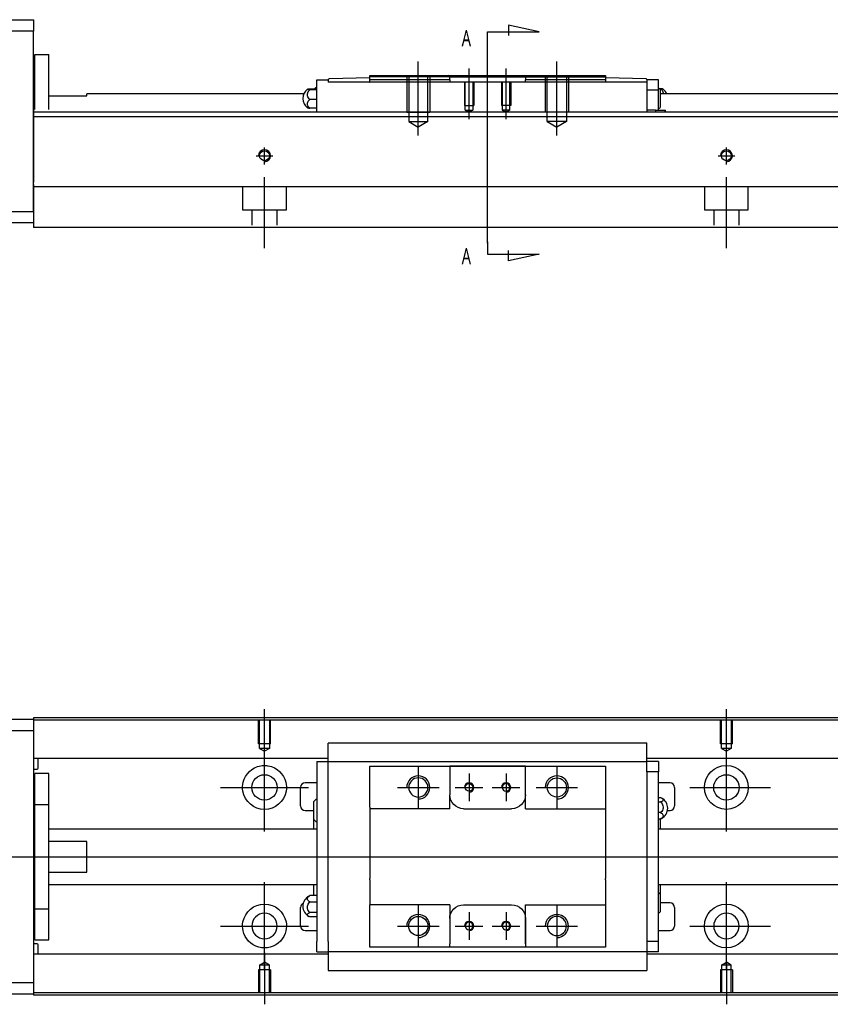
# Model space of a CAD drawing. Header units: millimetres. Extents: x -212 to 3135, y -1694 to 860.
# Tile 5 of 14: x -22 to 154, y -1300 to -1087. Entities that reach past the tile are written whole.
import ezdxf
from ezdxf.lldxf.tags import DXFTag

# ---------------------------------------------------------------- set-up
doc = ezdxf.new("R2010")
doc.units = ezdxf.units.MM
doc.layers.get('0').update_dxf_attribs({"linetype": 'CONTINUOUS'})
doc.layers.add('2', color=7, linetype='CONTINUOUS', true_color=0xffffff)
doc.styles.add('CHN', font='msjhbd.ttf')
tags = doc.linetypes.add('DASHED', pattern=[25.72, 12.86, -12.86]).pattern_tags.tags
tags[6:7] = [DXFTag(74, 4), DXFTag(75, 0), DXFTag(340, '0'), DXFTag(46, 0.0), DXFTag(50, 0.0), DXFTag(44, 0.0), DXFTag(45, 0.0)]
tags[4:5] = [DXFTag(74, 4), DXFTag(75, 0), DXFTag(340, '0'), DXFTag(46, 0.0), DXFTag(50, 0.0), DXFTag(44, 0.0), DXFTag(45, 0.0)]

msp = doc.modelspace()

# ---------------------------------------------------------------- linework, layer by layer
for p, q in [((31.13, -1247.07), (31.13, -1235.95)), ((131.13, -1245.07), (131.13, -1235.95)), ((31.13, -1262.43), (31.13, -1243.38)), ((131.13, -1262.43), (131.13, -1243.38)), ((64.43, -1248.41), (64.43, -1257.41)), ((94.43, -1248.41), (94.43, -1257.41)), ((75.43, -1249.91), (75.43, -1255.91)), ((83.43, -1249.91), (83.43, -1255.91)), ((21.6, -1252.91), (40.65, -1252.91)), ((59.93, -1252.91), (68.93, -1252.91)), ((72.43, -1252.91), (78.43, -1252.91)), ((80.43, -1252.91), (86.43, -1252.91)), ((89.93, -1252.91), (98.93, -1252.91)), ((123.18, -1252.91), (140.65, -1252.91)), ((-82.87, -1267.91), (55.56, -1267.91)), ((55.56, -1267.91), (497.13, -1267.91)), ((31.13, -1292.43), (31.13, -1273.38)), ((131.13, -1292.43), (131.13, -1273.38)), ((64.43, -1278.41), (64.43, -1287.41)), ((94.43, -1278.41), (94.43, -1287.41)), ((75.43, -1279.91), (75.43, -1285.91)), ((83.43, -1279.91), (83.43, -1285.91)), ((21.6, -1282.91), (40.65, -1282.91)), ((59.93, -1282.91), (68.93, -1282.91)), ((72.43, -1282.91), (78.43, -1282.91)), ((80.43, -1282.91), (86.43, -1282.91)), ((89.93, -1282.91), (98.93, -1282.91)), ((123.18, -1282.91), (140.65, -1282.91)), ((31.13, -1288.74), (31.13, -1299.86)), ((131.13, -1290.74), (131.13, -1299.86))]:
    msp.add_line(p, q)
at = {"linetype": 'Continuous'}
for p, q in [((-77.87, -1238.16), (-18.87, -1238.16)), ((63.27, -1237.86), (-18.87, -1237.86)), ((-18.87, -1237.86), (-18.87, -1238.16)), ((-18.87, -1238.16), (-18.87, -1240.66)), ((63.14, -1238.36), (-18.87, -1238.36)), ((481.13, -1238.36), (63.14, -1238.36)), ((481.13, -1237.86), (63.27, -1237.86)), ((-18.87, -1240.66), (-77.87, -1240.66)), ((-18.87, -1240.66), (-18.87, -1295.16)), ((44.93, -1243.43), (44.93, -1243.3)), ((44.93, -1243.3), (44.93, -1243.3)), ((113.93, -1243.3), (44.93, -1243.3)), ((44.93, -1247), (44.93, -1243.43)), ((113.93, -1243.3), (113.93, -1243.25)), ((113.93, -1243.43), (113.93, -1243.3)), ((113.93, -1247), (113.93, -1243.43)), ((44.93, -1246.68), (-18.87, -1246.68)), ((-17.87, -1248.77), (-17.87, -1246.68)), ((481.13, -1246.68), (113.93, -1246.68)), ((-18.87, -1248.97), (-18.07, -1248.97)), ((42.43, -1247.33), (42.43, -1249.53)), ((42.43, -1247.33), (44.93, -1247.33)), ((44.93, -1247.33), (44.93, -1247)), ((44.93, -1248.33), (44.93, -1247.33)), ((44.93, -1247.33), (113.93, -1247.33)), ((44.93, -1249.53), (44.93, -1248.33)), ((53.93, -1249.33), (53.93, -1248.33)), ((71.23, -1248.33), (71.23, -1249.03)), ((87.63, -1248.33), (71.23, -1248.33)), ((71.23, -1249.03), (71.23, -1254.51)), ((71.32, -1248.33), (87.54, -1248.33)), ((87.63, -1249.03), (87.63, -1248.33)), ((87.63, -1257.51), (87.63, -1249.03)), ((87.63, -1254.51), (87.63, -1249.03)), ((104.93, -1248.33), (104.93, -1249.33)), ((113.93, -1247.33), (113.93, -1247)), ((116.43, -1247.33), (113.93, -1247.33)), ((113.93, -1248.33), (113.93, -1247.33)), ((113.93, -1249.53), (113.93, -1248.33)), ((116.43, -1247.33), (116.43, -1249.53)), ((-15.57, -1249.91), (-18.57, -1249.91)), ((-15.57, -1249.91), (-18.57, -1249.91)), ((-18.57, -1256.59), (-18.57, -1249.91)), ((-18.57, -1256.59), (-18.57, -1249.91)), ((-15.57, -1256.59), (-15.57, -1249.91)), ((-15.57, -1256.59), (-15.57, -1249.91)), ((42.43, -1249.53), (42.43, -1286.28)), ((44.93, -1250.01), (44.93, -1249.53)), ((44.93, -1250.01), (44.93, -1249.57)), ((44.93, -1285.8), (44.93, -1250.01)), ((53.93, -1257.21), (53.93, -1249.33)), ((104.93, -1249.33), (104.93, -1257.21)), ((116.43, -1249.53), (113.93, -1249.53)), ((113.93, -1249.53), (113.93, -1250.01)), ((113.93, -1249.57), (113.93, -1250.01)), ((113.93, -1250.01), (113.93, -1285.8)), ((116.43, -1286.28), (116.43, -1249.53)), ((38.93, -1256.91), (38.93, -1252.91)), ((42.43, -1251.91), (39.93, -1251.91)), ((118.93, -1251.91), (116.43, -1251.91)), ((119.93, -1252.91), (119.93, -1256.91)), ((71.23, -1257.51), (71.23, -1254.51)), ((116.43, -1255.11), (116.88, -1255.11)), ((-18.57, -1257.16), (-18.87, -1257.16)), ((-18.57, -1257.16), (-18.87, -1257.16)), ((-18.57, -1279.22), (-18.57, -1256.59)), ((-18.57, -1256.59), (-15.57, -1256.59)), ((-18.57, -1279.22), (-18.57, -1256.59)), ((-15.57, -1279.22), (-15.57, -1256.59)), ((-15.57, -1279.22), (-15.57, -1256.59)), ((41.78, -1259.82), (41.78, -1255.97)), ((53.93, -1257.21), (53.93, -1262.91)), ((74.23, -1257.51), (84.63, -1257.51)), ((87.63, -1257.51), (104.93, -1257.51)), ((104.93, -1257.21), (104.93, -1262.91)), ((116.43, -1256.05), (116.88, -1256.05)), ((39.93, -1257.91), (41.78, -1257.91)), ((116.88, -1258.35), (116.43, -1258.35)), ((116.43, -1259.7), (116.88, -1259.7)), ((116.78, -1259.7), (116.78, -1261.91)), ((118.38, -1257.91), (118.93, -1257.91)), ((41.78, -1261.91), (41.78, -1259.82)), ((42.43, -1261.91), (-15.57, -1261.91)), ((53.93, -1262.91), (53.93, -1263.21)), ((53.93, -1263.21), (53.93, -1272.61)), ((104.93, -1262.91), (104.93, -1263.21)), ((104.93, -1263.21), (104.93, -1272.61)), ((481.13, -1261.91), (116.43, -1261.91)), ((-7.37, -1264.59), (-15.57, -1264.59)), ((-7.37, -1271.22), (-7.37, -1264.59)), ((-15.57, -1271.22), (-7.37, -1271.22)), ((-15.57, -1273.91), (42.43, -1273.91)), ((41.78, -1276.33), (41.78, -1273.91)), ((53.93, -1272.91), (53.93, -1272.61)), ((53.93, -1272.91), (53.93, -1278.3)), ((104.93, -1272.91), (104.93, -1272.61)), ((104.93, -1272.91), (104.93, -1278.3)), ((116.43, -1273.91), (481.13, -1273.91)), ((116.78, -1273.91), (116.78, -1275.99)), ((42.43, -1276.33), (40.97, -1276.33)), ((116.78, -1275.99), (116.78, -1279.84)), ((-18.87, -1278.66), (-18.57, -1278.66)), ((-18.87, -1278.66), (-18.57, -1278.66)), ((40.97, -1277.69), (42.43, -1277.69)), ((53.93, -1278.6), (53.93, -1278.3)), ((71.23, -1278.3), (53.93, -1278.3)), ((53.93, -1286.48), (53.93, -1278.6)), ((71.23, -1278.3), (71.23, -1281.3)), ((74.23, -1278.3), (84.63, -1278.3)), ((87.63, -1286.78), (87.63, -1278.3)), ((104.93, -1278.3), (104.93, -1286.48)), ((118.93, -1277.91), (116.78, -1277.91)), ((-18.57, -1279.22), (-15.57, -1279.22)), ((-18.57, -1285.91), (-18.57, -1279.22)), ((-18.57, -1285.91), (-18.57, -1279.22)), ((-15.57, -1285.91), (-15.57, -1279.22)), ((-15.57, -1285.91), (-15.57, -1279.22)), ((38.93, -1282.91), (38.93, -1278.91)), ((42.43, -1279.98), (40.97, -1279.98)), ((42.43, -1280.93), (40.97, -1280.93)), ((119.93, -1278.91), (119.93, -1282.91)), ((71.23, -1281.3), (71.23, -1286.78)), ((87.63, -1281.3), (87.63, -1286.78)), ((39.93, -1283.91), (42.43, -1283.91)), ((116.43, -1283.91), (118.93, -1283.91)), ((-18.07, -1286.75), (-18.87, -1286.75)), ((-18.57, -1285.91), (-15.57, -1285.91)), ((-18.57, -1285.91), (-15.57, -1285.91)), ((-17.87, -1289.03), (-17.87, -1286.95)), ((42.43, -1288.48), (42.43, -1286.28)), ((44.93, -1286.24), (44.93, -1285.8)), ((44.93, -1286.28), (44.93, -1285.8)), ((44.93, -1286.28), (44.93, -1287.48)), ((53.93, -1287.48), (53.93, -1286.48)), ((71.23, -1287.48), (71.23, -1286.78)), ((87.63, -1286.78), (87.63, -1287.48)), ((104.93, -1286.48), (104.93, -1287.48)), ((113.93, -1285.8), (113.93, -1286.28)), ((113.93, -1285.8), (113.93, -1286.24)), ((113.93, -1286.28), (113.93, -1287.48)), ((116.43, -1286.28), (113.93, -1286.28)), ((116.43, -1288.48), (116.43, -1286.28)), ((44.93, -1289.03), (-18.87, -1289.03)), ((42.43, -1288.48), (44.93, -1288.48)), ((44.93, -1287.48), (44.93, -1288.48)), ((113.93, -1288.48), (44.93, -1288.48)), ((44.93, -1288.48), (44.93, -1292.38)), ((87.63, -1287.48), (71.23, -1287.48)), ((87.54, -1287.48), (71.32, -1287.48)), ((104.93, -1287.48), (96.28, -1287.48)), ((113.93, -1287.48), (113.93, -1288.48)), ((113.93, -1288.48), (113.93, -1288.81)), ((116.43, -1288.48), (113.93, -1288.48)), ((113.93, -1288.81), (113.93, -1292.38)), ((481.13, -1289.03), (113.93, -1289.03)), ((44.93, -1292.38), (44.93, -1292.51)), ((44.93, -1292.51), (44.93, -1292.56)), ((44.93, -1292.51), (113.93, -1292.51)), ((113.93, -1292.38), (113.93, -1292.51)), ((113.93, -1292.51), (113.93, -1292.56)), ((-77.87, -1295.16), (-18.87, -1295.16)), ((-18.87, -1295.16), (-18.87, -1297.66)), ((-18.87, -1297.66), (-77.87, -1297.66)), ((48.01, -1297.36), (-18.87, -1297.36)), ((-18.87, -1297.66), (-18.87, -1297.86)), ((47.88, -1297.86), (-18.87, -1297.86)), ((481.13, -1297.86), (47.88, -1297.86)), ((481.13, -1297.36), (48.01, -1297.36))]:
    msp.add_line(p, q, dxfattribs=at)
at = {"linetype": 'DASHED'}
for p, q in [((-18.87, -1238.16), (-18.87, -1238.36)), ((-18.87, -1238.36), (-18.87, -1239.36)), ((-18.87, -1239.36), (-18.87, -1245.68)), ((-18.87, -1245.68), (-18.87, -1246.68)), ((-18.87, -1246.68), (-18.87, -1248.23)), ((-18.87, -1248.23), (-18.87, -1251.79)), ((44.93, -1247.43), (44.93, -1247.43)), ((113.93, -1247.43), (113.93, -1247.43)), ((-18.87, -1251.79), (-18.87, -1253.7)), ((-18.87, -1253.7), (-18.87, -1282.01)), ((-18.87, -1282.01), (-18.87, -1283.93)), ((-18.87, -1283.93), (-18.87, -1287.49)), ((-18.87, -1287.49), (-18.87, -1289.03)), ((-18.87, -1289.03), (-18.87, -1290.03)), ((113.93, -1288.38), (113.93, -1288.38)), ((-18.87, -1290.03), (-18.87, -1296.36)), ((-18.87, -1296.36), (-18.87, -1297.36)), ((-18.87, -1297.36), (-18.87, -1297.66))]:
    msp.add_line(p, q, dxfattribs=at)
at = {"linetype": 'DASHED', "ltscale": 0.1}
for p, q in [((29.83, -1243.45), (29.83, -1238.45)), ((30.05, -1244.45), (30.05, -1238.45)), ((32.2, -1238.45), (32.2, -1244.45)), ((32.43, -1243.45), (32.43, -1238.45)), ((129.83, -1243.45), (129.83, -1238.45)), ((130.05, -1244.45), (130.05, -1238.45)), ((132.2, -1238.45), (132.2, -1244.45)), ((132.43, -1243.45), (132.43, -1238.45)), ((32.43, -1243.45), (29.83, -1243.45)), ((32.2, -1244.45), (30.05, -1244.45)), ((30.05, -1244.45), (31.13, -1245.07)), ((32.2, -1244.45), (31.13, -1245.07)), ((132.43, -1243.45), (129.83, -1243.45)), ((132.2, -1244.45), (130.05, -1244.45)), ((130.05, -1244.45), (131.13, -1245.07)), ((132.2, -1244.45), (131.13, -1245.07)), ((30.05, -1291.36), (31.13, -1290.74)), ((30.05, -1291.36), (30.05, -1297.36)), ((32.2, -1291.36), (30.05, -1291.36)), ((32.2, -1291.36), (31.13, -1290.74)), ((32.2, -1297.36), (32.2, -1291.36)), ((130.05, -1291.36), (131.13, -1290.74)), ((130.05, -1291.36), (130.05, -1297.36)), ((132.2, -1291.36), (130.05, -1291.36)), ((132.2, -1291.36), (131.13, -1290.74)), ((132.2, -1297.36), (132.2, -1291.36)), ((32.43, -1292.36), (29.83, -1292.36)), ((29.83, -1292.36), (29.83, -1297.36)), ((32.43, -1292.36), (32.43, -1297.36)), ((132.43, -1292.36), (129.83, -1292.36)), ((129.83, -1292.36), (129.83, -1297.36)), ((132.43, -1292.36), (132.43, -1297.36))]:
    msp.add_line(p, q, dxfattribs=at)
at = {"linetype": 'Continuous'}
for centre, radius in [((131.13, -1252.91), 4.75), ((31.13, -1252.91), 2.75), ((94.43, -1252.91), 2.07), ((131.13, -1252.91), 2.75), ((75.43, -1252.91), 0.825), ((131.13, -1282.91), 4.75), ((64.43, -1282.91), 2.07)]:
    msp.add_circle(centre, radius, dxfattribs=at)
at = {"linetype": 'Continuous', "extrusion": (0, 0, -1)}
for centre, radius in [((-64.43, -1252.91), 2.07), ((-83.43, -1252.91), 0.825), ((-31.13, -1282.91), 2.75), ((-94.43, -1282.91), 2.07), ((-131.13, -1282.91), 2.75), ((-75.43, -1282.91), 0.825), ((-83.43, -1282.91), 0.825)]:
    msp.add_circle(centre, radius, dxfattribs=at)
at = {"linetype": 'Continuous'}
for centre, radius, start, end in [((-18.07, -1248.77), 0.2, 270, 0), ((39.93, -1252.91), 1, 90, 180), ((118.93, -1252.91), 1, 0, 90), ((43.92, -1257.86), 2.85, 121.5132, 138.6569), ((115.93, -1257.41), 2.5, 0, 61.7734), ((39.93, -1256.91), 1, 180, 270), ((115.93, -1257.41), 2.5, 298.2701, 0), ((118.93, -1256.91), 1, 270, 0), ((43.92, -1257.94), 2.85, 221.3431, 238.4868), ((41.93, -1278.63), 2.5, 118.2701, 180), ((114.64, -1277.87), 2.85, 41.3431, 51.1006), ((39.93, -1278.91), 1, 114.7486, 180), ((41.93, -1278.63), 2.5, 180, 241.7734), ((118.93, -1278.91), 1, 0, 90), ((114.64, -1277.95), 2.85, 308.8994, 318.6569), ((39.93, -1282.91), 1, 180, 270), ((118.93, -1282.91), 1, 270, 0), ((-18.07, -1286.95), 0.2, 0, 90)]:
    msp.add_arc(centre, radius, start, end, dxfattribs=at)
at = {"linetype": 'Continuous', "extrusion": (0, 0, -1)}
for centre, radius, start, end in [((-31.13, -1252.91), 4.75, 13.6191, 80.1049), ((-31.13, -1252.91), 4.75, 99.8951, 166.3809), ((-31.13, -1252.91), 4.75, 189.6765, 350.3235), ((-74.23, -1254.51), 3, 270, 359.96), ((-84.63, -1254.51), 3, 180, 270), ((-31.13, -1282.91), 4.75, 10.8558, 169.1442), ((-74.23, -1281.3), 3, 0, 90), ((-84.63, -1281.3), 3, 90, 180), ((-31.13, -1282.91), 4.75, 285.2319, 347.572), ((-31.13, -1282.91), 4.75, 192.428, 254.7681)]:
    msp.add_arc(centre, radius, start, end, dxfattribs=at)
for centre, radius in [((64.43, -1252.91), 2.5), ((94.43, -1252.91), 2.5), ((75.43, -1252.91), 1), ((83.43, -1252.91), 1), ((64.43, -1282.91), 2.5), ((94.43, -1282.91), 2.5), ((75.43, -1282.91), 1), ((83.43, -1282.91), 1)]:
    msp.add_arc(centre, radius, 270, 180)
at = {"linetype": 'Continuous'}
for points, knots in [([(30.31, -1248.23), (30.73, -1248.15), (31.16, -1248.14), (31.7, -1248.19), (31.82, -1248.2), (31.95, -1248.23)], [0, 0, 0, 0, 0.772987, 0.772987, 1, 1, 1, 1]), ([(116.88, -1255.11), (117.01, -1255.15), (117.13, -1255.21), (117.3, -1255.32), (117.36, -1255.39), (117.43, -1255.52), (117.44, -1255.59), (117.39, -1255.73), (117.34, -1255.8), (117.19, -1255.92), (117.08, -1255.97), (116.94, -1256.03), (116.91, -1256.04), (116.88, -1256.05)], [0, 0, 0, 0, 0.192078, 0.192078, 0.384156, 0.384156, 0.576234, 0.576234, 0.768312, 0.768312, 0.960389, 0.960389, 1, 1, 1, 1]), ([(116.88, -1256.05), (117.01, -1256.16), (117.13, -1256.29), (117.3, -1256.57), (117.36, -1256.73), (117.43, -1257.06), (117.44, -1257.23), (117.39, -1257.56), (117.34, -1257.73), (117.19, -1258.03), (117.08, -1258.16), (116.94, -1258.3), (116.91, -1258.33), (116.88, -1258.35)], [0, 0, 0, 0, 0.192078, 0.192078, 0.384156, 0.384156, 0.576234, 0.576234, 0.768312, 0.768312, 0.960389, 0.960389, 1, 1, 1, 1]), ([(116.88, -1258.35), (117.01, -1258.41), (117.13, -1258.49), (117.3, -1258.66), (117.36, -1258.75), (117.43, -1258.94), (117.44, -1259.04), (117.39, -1259.24), (117.34, -1259.34), (117.19, -1259.51), (117.08, -1259.59), (116.94, -1259.68), (116.91, -1259.69), (116.88, -1259.7)], [0, 0, 0, 0, 0.192078, 0.192078, 0.384156, 0.384156, 0.576234, 0.576234, 0.768312, 0.768312, 0.960389, 0.960389, 1, 1, 1, 1]), ([(40.97, -1277.69), (40.84, -1277.62), (40.73, -1277.55), (40.55, -1277.38), (40.49, -1277.28), (40.42, -1277.09), (40.42, -1276.99), (40.46, -1276.79), (40.51, -1276.7), (40.67, -1276.52), (40.77, -1276.44), (40.92, -1276.36), (40.94, -1276.35), (40.97, -1276.33)], [0, 0, 0, 0, 0.192078, 0.192078, 0.384156, 0.384156, 0.576234, 0.576234, 0.768312, 0.768312, 0.960389, 0.960389, 1, 1, 1, 1]), ([(40.97, -1279.98), (40.84, -1279.88), (40.73, -1279.75), (40.55, -1279.46), (40.49, -1279.3), (40.42, -1278.97), (40.42, -1278.8), (40.46, -1278.47), (40.51, -1278.31), (40.67, -1278.01), (40.77, -1277.87), (40.92, -1277.73), (40.94, -1277.71), (40.97, -1277.69)], [0, 0, 0, 0, 0.192078, 0.192078, 0.384156, 0.384156, 0.576234, 0.576234, 0.768312, 0.768312, 0.960389, 0.960389, 1, 1, 1, 1]), ([(40.97, -1280.93), (40.84, -1280.88), (40.73, -1280.83), (40.55, -1280.71), (40.49, -1280.65), (40.42, -1280.51), (40.42, -1280.44), (40.46, -1280.31), (40.51, -1280.24), (40.67, -1280.12), (40.77, -1280.06), (40.92, -1280), (40.94, -1279.99), (40.97, -1279.98)], [0, 0, 0, 0, 0.192078, 0.192078, 0.384156, 0.384156, 0.576234, 0.576234, 0.768312, 0.768312, 0.960389, 0.960389, 1, 1, 1, 1]), ([(32.38, -1287.49), (31.97, -1287.6), (31.55, -1287.66), (30.71, -1287.65), (30.28, -1287.6), (29.88, -1287.49)], [0, 0, 0, 0, 0.500461, 0.500461, 1, 1, 1, 1])]:
    msp.add_open_spline(points, degree=3, knots=knots, dxfattribs=at)
for points, degree in [([(53.93, -1248.33), (71.23, -1248.33)], 1), ([(87.63, -1248.33), (104.93, -1248.33)], 1), ([(26.45, -1253.7), (26.33, -1253.05), (26.37, -1252.38), (26.51, -1251.79)], 3), ([(35.75, -1251.79), (35.89, -1252.38), (35.92, -1253.05), (35.81, -1253.7)], 3), ([(71.23, -1257.51), (53.93, -1257.51)], 1), ([(116.88, -1259.7), (116.97, -1259.67), (117.05, -1259.64), (117.12, -1259.6)], 3), ([(40.97, -1276.33), (40.88, -1276.36), (40.8, -1276.4), (40.73, -1276.43)], 3), ([(87.63, -1278.3), (104.93, -1278.3)], 1), ([(26.49, -1283.93), (26.36, -1283.33), (26.34, -1282.66), (26.46, -1282.01)], 3), ([(35.79, -1282.01), (35.92, -1282.66), (35.9, -1283.33), (35.77, -1283.93)], 3), ([(71.23, -1287.48), (53.93, -1287.48)], 1), ([(104.93, -1287.48), (87.63, -1287.48)], 1)]:
    msp.add_open_spline(points, degree=degree, dxfattribs=at)
msp.add_rational_spline([(71.23, -1254.51), (71.23, -1254.51), (71.23, -1254.51)], [0.500000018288, 0.499999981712, 0.500000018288], degree=2, dxfattribs=at)
at = {"layer": '2', "linetype": 'Continuous'}
for p, q in [((-77.87, -1086.71), (-18.87, -1086.71)), ((-18.87, -1086.71), (-18.87, -1089.21)), ((-18.87, -1089.21), (-77.87, -1089.21)), ((-18.87, -1128.21), (-18.87, -1089.21)), ((-18.57, -1094.21), (-15.57, -1094.21)), ((-18.57, -1106.16), (-18.57, -1094.21)), ((-18.57, -1094.21), (-15.57, -1094.21)), ((-18.57, -1106.16), (-18.57, -1094.21)), ((-15.57, -1106.16), (-15.57, -1094.21)), ((-15.57, -1106.16), (-15.57, -1094.21)), ((-18.57, -1097.46), (-18.87, -1097.46)), ((-18.57, -1097.46), (-18.87, -1097.46)), ((42.43, -1099.76), (44.93, -1099.76)), ((42.43, -1101.96), (42.43, -1099.76)), ((44.93, -1099.76), (44.93, -1099.69)), ((44.93, -1099.76), (44.93, -1100.26)), ((53.93, -1099.26), (45.12, -1099.49)), ((53.93, -1098.76), (70.93, -1098.76)), ((53.93, -1099.76), (53.93, -1098.76)), ((53.93, -1100.26), (53.93, -1099.76)), ((71.23, -1099.06), (70.93, -1098.76)), ((70.93, -1098.76), (87.93, -1098.76)), ((71.23, -1099.06), (74.23, -1099.06)), ((71.23, -1099.76), (71.23, -1099.06)), ((71.23, -1099.76), (71.23, -1100.26)), ((74.23, -1099.06), (84.63, -1099.06)), ((84.63, -1099.06), (87.63, -1099.06)), ((87.93, -1098.76), (87.63, -1099.06)), ((87.63, -1099.06), (87.63, -1099.76)), ((87.63, -1100.26), (87.63, -1099.76)), ((87.93, -1098.76), (104.93, -1098.76)), ((104.93, -1098.76), (104.93, -1099.76)), ((113.73, -1099.49), (104.93, -1099.26)), ((104.93, -1099.76), (104.93, -1100.26)), ((113.93, -1099.69), (113.93, -1099.76)), ((113.93, -1099.76), (113.93, -1100.26)), ((116.43, -1099.76), (113.93, -1099.76)), ((116.43, -1101.96), (116.43, -1099.76)), ((40.97, -1101.65), (42.43, -1101.65)), ((42.43, -1101.89), (40.97, -1101.89)), ((42.43, -1105.26), (42.43, -1101.96)), ((113.93, -1100.26), (44.93, -1100.26)), ((53.87, -1100.26), (53.93, -1100.26)), ((104.93, -1100.26), (104.99, -1100.26)), ((113.93, -1100.26), (113.93, -1106.71)), ((116.43, -1101.96), (113.93, -1101.96)), ((116.43, -1105.26), (116.43, -1101.96)), ((116.89, -1101.65), (116.6, -1101.65)), ((116.78, -1101.83), (116.78, -1103.76)), ((-15.57, -1103.21), (-7.37, -1103.21)), ((39.64, -1102.76), (-7.37, -1102.76)), ((-7.37, -1103.21), (-7.37, -1102.76)), ((42.43, -1103.99), (40.97, -1103.99)), ((381.13, -1102.76), (116.78, -1102.76)), ((116.78, -1103.76), (116.78, -1105.68)), ((42.43, -1105.86), (40.97, -1105.86)), ((42.43, -1106.71), (42.43, -1105.26)), ((116.43, -1106.26), (116.43, -1105.26)), ((80.38, -1106.71), (-18.87, -1106.71)), ((381.13, -1107.71), (-18.87, -1107.71)), ((381.13, -1106.71), (80.38, -1106.71)), ((115.77, -1106.26), (113.93, -1106.26)), ((115.77, -1106.26), (117.81, -1106.26)), ((115.77, -1106.26), (115.77, -1106.71)), ((117.81, -1106.26), (117.93, -1106.26)), ((117.81, -1106.26), (117.81, -1106.71)), ((117.93, -1106.71), (117.93, -1106.26)), ((-18.87, -1122.36), (-18.87, -1129.16)), ((76.22, -1122.91), (-18.87, -1122.91)), ((381.13, -1122.91), (76.22, -1122.91)), ((-33.87, -1128.21), (-18.87, -1128.21)), ((-18.87, -1129.16), (-18.87, -1131.71)), ((-18.87, -1130.71), (-33.87, -1130.71)), ((73.97, -1131.71), (-18.87, -1131.71)), ((381.13, -1131.71), (73.97, -1131.71))]:
    msp.add_line(p, q, dxfattribs=at)
at = {"layer": '2'}
for p, q in [((90.58, -1089.32), (83.99, -1087.89)), ((83.99, -1087.89), (83.99, -1090.12)), ((79.43, -1089.32), (90.58, -1089.32)), ((79.43, -1091.96), (79.43, -1089.32)), ((79.43, -1135.08), (79.43, -1091.96)), ((64.43, -1111.76), (64.43, -1095.76)), ((75.43, -1108.26), (75.43, -1097.26)), ((83.43, -1108.26), (83.43, -1097.26)), ((94.43, -1111.76), (94.43, -1095.76)), ((79.43, -1134.83), (79.43, -1137.46)), ((79.43, -1137.46), (90.58, -1137.46)), ((83.99, -1138.9), (83.99, -1136.67)), ((90.58, -1137.46), (83.99, -1138.9))]:
    msp.add_line(p, q, dxfattribs=at)
at = {"layer": '2', "linetype": 'DASHED'}
for p, q in [((42.43, -1099.76), (42.43, -1099.76)), ((44.93, -1099.76), (44.93, -1099.76)), ((87.63, -1099.06), (87.63, -1099.06)), ((113.93, -1099.76), (113.93, -1099.76)), ((116.43, -1099.76), (116.43, -1099.76)), ((44.93, -1099.86), (44.93, -1099.86)), ((71.23, -1100.26), (71.23, -1100.26)), ((71.23, -1100.26), (71.23, -1100.26)), ((87.63, -1100.26), (87.63, -1100.26)), ((113.93, -1099.86), (113.93, -1099.86)), ((-18.87, -1106.16), (-18.87, -1107.16)), ((-18.87, -1107.16), (-18.87, -1121.86)), ((-18.87, -1128.21), (-18.87, -1130.71))]:
    msp.add_line(p, q, dxfattribs=at)
at = {"layer": '2', "linetype": 'DASHED', "ltscale": 0.1}
for p, q in [((71.23, -1099.06), (53.93, -1099.06)), ((61.93, -1098.76), (61.93, -1106.76)), ((62.36, -1098.76), (62.36, -1108.76)), ((66.5, -1108.76), (66.5, -1098.76)), ((66.93, -1098.76), (66.93, -1106.76)), ((91.93, -1098.76), (91.93, -1106.76)), ((92.36, -1108.76), (92.36, -1098.76)), ((96.5, -1098.76), (96.5, -1108.76)), ((96.93, -1098.76), (96.93, -1106.76)), ((74.43, -1100.26), (74.43, -1105.26)), ((74.6, -1106.26), (74.6, -1100.26)), ((76.25, -1100.26), (76.25, -1106.26)), ((76.43, -1100.26), (76.43, -1105.26)), ((82.43, -1100.26), (82.43, -1105.26)), ((82.6, -1100.26), (82.6, -1106.26)), ((84.25, -1106.26), (84.25, -1100.26)), ((84.43, -1100.26), (84.43, -1105.26)), ((74.43, -1105.26), (76.43, -1105.26)), ((84.43, -1105.26), (82.43, -1105.26)), ((61.93, -1106.76), (66.93, -1106.76)), ((63.96, -1106.76), (64.43, -1106.76)), ((74.6, -1106.26), (76.25, -1106.26)), ((74.6, -1106.26), (75.43, -1106.73)), ((76.25, -1106.26), (75.43, -1106.73)), ((84.25, -1106.26), (82.6, -1106.26)), ((82.6, -1106.26), (83.43, -1106.73)), ((84.25, -1106.26), (83.43, -1106.73)), ((96.93, -1106.76), (91.93, -1106.76)), ((62.36, -1108.76), (66.5, -1108.76)), ((62.36, -1108.76), (64.43, -1109.95)), ((66.5, -1108.76), (64.43, -1109.95)), ((96.5, -1108.76), (92.36, -1108.76)), ((92.36, -1108.76), (94.43, -1109.95)), ((96.5, -1108.76), (94.43, -1109.95)), ((26.38, -1122.91), (26.38, -1127.86)), ((35.88, -1127.86), (35.88, -1122.91)), ((126.38, -1122.91), (126.38, -1127.86)), ((135.88, -1127.86), (135.88, -1122.91)), ((26.38, -1127.86), (35.88, -1127.86)), ((28.38, -1127.86), (28.38, -1131.16)), ((33.88, -1131.16), (33.88, -1127.86)), ((126.38, -1127.86), (135.88, -1127.86)), ((128.38, -1127.86), (128.38, -1131.16)), ((133.88, -1131.16), (133.88, -1127.86))]:
    msp.add_line(p, q, dxfattribs=at)
at = {"layer": '2', "ltscale": 0.5}
for p, q in [((31.13, -1118.02), (31.13, -1114.36)), ((131.13, -1118.02), (131.13, -1114.36)), ((29.33, -1116.16), (32.93, -1116.16)), ((129.33, -1116.16), (132.93, -1116.16)), ((31.13, -1136.16), (31.13, -1120.8)), ((131.13, -1136.16), (131.13, -1120.8))]:
    msp.add_line(p, q, dxfattribs=at)
at = {"layer": '2', "linetype": 'Continuous'}
for centre in [(31.13, -1116.16), (131.13, -1116.16)]:
    msp.add_circle(centre, 1.07, dxfattribs=at)
for centre, radius, start, end in [((45.13, -1099.69), 0.2, 91.5, 180), ((113.73, -1099.69), 0.2, 0, 88.5), ((41.93, -1103.76), 2.5, 126.4021, 180), ((43.92, -1103.71), 2.85, 121.5132, 133.5232), ((114.64, -1103.71), 2.85, 41.3431, 51.1006), ((115.93, -1103.76), 2.5, 23.5613, 53.5675), ((41.93, -1103.76), 2.5, 180, 233.5675), ((114.64, -1103.8), 2.85, 308.8994, 318.6569)]:
    msp.add_arc(centre, radius, start, end, dxfattribs=at)
at = {"layer": '2'}
for centre in [(31.13, -1116.16), (131.13, -1116.16)]:
    msp.add_arc(centre, 1.3, 270, 180, dxfattribs=at)
at = {"layer": '2', "linetype": 'Continuous'}
for points in [[(71.23, -1099.76), (53.93, -1099.76)], [(104.93, -1099.76), (87.63, -1099.76)]]:
    msp.add_open_spline(points, degree=1, dxfattribs=at)
at = {"layer": '2', "linetype": 'DASHED', "ltscale": 0.1}
msp.add_open_spline([(87.63, -1099.06), (104.93, -1099.06)], degree=1, dxfattribs=at)
at = {"layer": '2', "linetype": 'Continuous'}
for points, knots in [([(40.97, -1101.89), (40.84, -1101.87), (40.73, -1101.86), (40.56, -1101.83), (40.49, -1101.81), (40.43, -1101.78), (40.42, -1101.76), (40.47, -1101.73), (40.52, -1101.71), (40.67, -1101.68), (40.77, -1101.67), (40.92, -1101.65), (40.94, -1101.65), (40.97, -1101.65)], [0, 0, 0, 0, 0.192078, 0.192078, 0.384156, 0.384156, 0.576234, 0.576234, 0.768312, 0.768312, 0.960389, 0.960389, 1, 1, 1, 1]), ([(40.97, -1103.99), (40.84, -1103.9), (40.73, -1103.78), (40.56, -1103.51), (40.49, -1103.37), (40.43, -1103.07), (40.42, -1102.91), (40.47, -1102.61), (40.52, -1102.45), (40.67, -1102.18), (40.77, -1102.06), (40.92, -1101.93), (40.94, -1101.91), (40.97, -1101.89)], [0, 0, 0, 0, 0.192078, 0.192078, 0.384156, 0.384156, 0.576234, 0.576234, 0.768312, 0.768312, 0.960389, 0.960389, 1, 1, 1, 1]), ([(117.41, -1101.74), (117.39, -1101.73), (117.34, -1101.71), (117.19, -1101.68), (117.09, -1101.67), (116.94, -1101.65), (116.91, -1101.65), (116.89, -1101.65)], [0, 0, 0, 0, 0.448024, 0.448024, 0.905631, 0.905631, 1, 1, 1, 1]), ([(116.89, -1101.65), (117.02, -1101.73), (117.13, -1101.84), (117.3, -1102.07), (117.36, -1102.2), (117.43, -1102.47), (117.44, -1102.61), (117.42, -1102.75), (117.41, -1102.75), (117.41, -1102.76)], [0, 0, 0, 0, 0.33014, 0.33014, 0.660281, 0.660281, 0.990421, 0.990421, 1, 1, 1, 1]), ([(40.97, -1105.86), (40.84, -1105.78), (40.73, -1105.67), (40.56, -1105.44), (40.49, -1105.31), (40.43, -1105.04), (40.42, -1104.9), (40.47, -1104.63), (40.52, -1104.5), (40.67, -1104.26), (40.77, -1104.14), (40.92, -1104.03), (40.94, -1104.01), (40.97, -1103.99)], [0, 0, 0, 0, 0.192078, 0.192078, 0.384156, 0.384156, 0.576234, 0.576234, 0.768312, 0.768312, 0.960389, 0.960389, 1, 1, 1, 1]), ([(40.44, -1105.77), (40.47, -1105.78), (40.52, -1105.8), (40.67, -1105.83), (40.77, -1105.84), (40.92, -1105.86), (40.94, -1105.86), (40.97, -1105.86)], [0, 0, 0, 0, 0.448024, 0.448024, 0.905631, 0.905631, 1, 1, 1, 1])]:
    msp.add_open_spline(points, degree=3, knots=knots, dxfattribs=at)

# ---------------------------------------------------------------- texts
at = {"layer": '2', "style": 'CHN', "width": 0.7}
for p in [(73.81, -1092.46), (73.81, -1139.68)]:
    msp.add_text('A', height=3.5, dxfattribs=at).set_placement(p)

doc.saveas('drawing.dxf')
